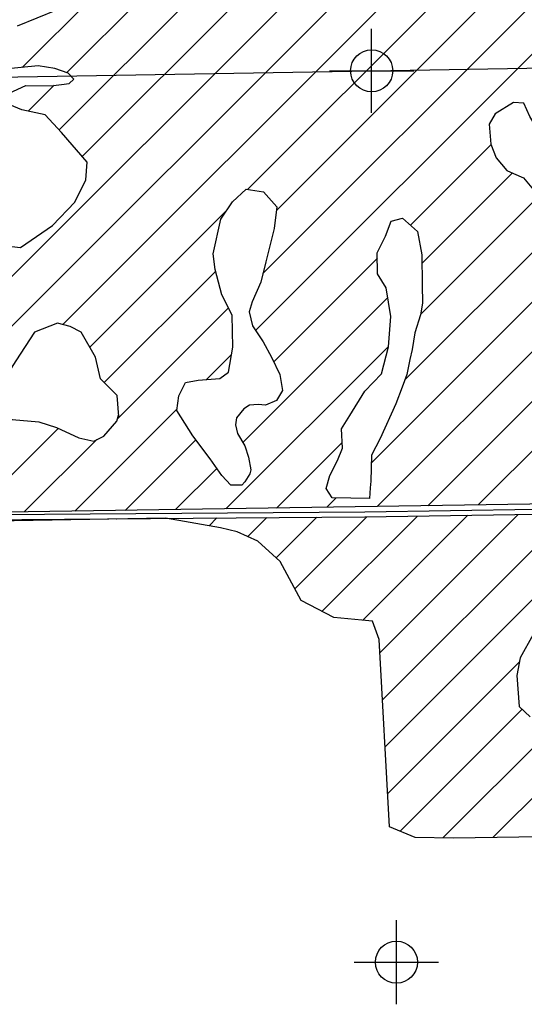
# Model space of a CAD drawing. Extents: x 192051 to 352051, y 710978 to 817615.
# Tile 14 of 85: x 261208 to 264204, y 726569 to 732417. Entities that reach past the tile are written whole.
import ezdxf

# ---------------------------------------------------------------- set-up
doc = ezdxf.new("R2010")
doc.units = 0
doc.header["$LTSCALE"] = 800
doc.header["$PDMODE"] = 34
doc.header["$PDSIZE"] = 250
doc.linetypes.add('STREAM', pattern=[0])
doc.layers.get('0').update_dxf_attribs({"linetype": 'CONTINUOUS'})
for name, color, linetype in [('MAJROADS', 9, 'CONTINUOUS'), ('SEC', 2, 'CONTINUOUS'), ('TRUNKS', 5, 'STREAM'), ('WETDBA', 11, 'CONTINUOUS'), ('WETFILL', 12, 'CONTINUOUS')]:
    doc.layers.add(name, color=color, linetype=linetype)

# ---------------------------------------------------------------- blocks, each defined once
blk = doc.blocks.new('*X')
at = {"color": 0}
for p, q in [((261487.1, 732101.8), (277839.4, 748454.2)), ((261442.1, 731762.2), (277878.7, 748198.8)), ((261579.8, 731605.2), (277921.2, 747946.6)), ((260151.2, 729881.8), (278045.9, 747776.5)), ((260138.8, 729574.8), (278170.5, 747606.5)), ((261465, 730606.3), (278295.2, 747436.5)), ((262562.9, 731409.5), (278419.9, 747266.5)), ((262732, 731284), (278544.6, 747096.5)), ((262652.1, 730909.4), (278669.2, 746926.5)), ((262608.5, 730571.1), (278793.9, 746756.5)), ((263494.9, 730278.7), (279320, 746103.8)), ((263296, 729785.2), (279493.1, 745982.2)), ((263630.2, 729530), (279839.3, 745739.1)), ((261223.4, 732132.8), (261678.9, 732588.3)), ((261258.6, 731873.4), (261412.5, 732027.2)), ((263929.5, 729534.6), (266279.3, 731884.4)), ((263528.1, 731196), (264006.9, 731674.8)), ((263595.7, 730968.9), (264133.6, 731506.8)), ((263587.1, 730665.6), (264292.9, 731371.4)), ((261625.1, 730471.7), (262436.1, 731282.7)), ((263330.9, 729525.4), (265117.8, 731312.2)), ((262716.9, 730384.7), (263331.8, 730999.6)), ((261709.9, 730261.8), (262371.9, 730923.8)), ((262533.3, 729906.4), (263393, 730766.2)), ((261788.1, 730045.3), (262447.5, 730704.8)), ((262433, 729511.5), (263397.5, 730476)), ((262317.2, 730279.7), (262466.3, 730428.8)), ((261535.1, 729497.7), (262141.7, 730104.3)), ((260936.5, 729488.4), (261437.6, 729989.5)), ((261235.8, 729493), (261665.7, 729922.9)), ((261834.4, 729502.3), (262253.5, 729921.4)), ((262732.3, 729516.1), (263122.7, 729906.5)), ((262133.7, 729506.9), (262379, 729752.1)), ((263031.6, 729520.8), (263087.4, 729576.5)), ((261483.8, 729446.4), (261488.4, 729450.9)), ((261783.9, 729451.8), (261785.3, 729453.2)), ((262082.2, 729455.4), (262082.4, 729455.6)), ((262332.8, 729411.3), (262379.1, 729457.6)), ((262562.6, 729346.4), (262676, 729459.9)), ((262731.4, 729220.5), (262973, 729462.1)), ((262842.1, 729036.6), (263270, 729464.4)), ((263002.9, 728902.7), (263569.3, 729469)), ((263245.6, 728850.7), (263868.6, 729473.7)), ((263345.9, 728656.3), (264167.9, 729478.3)), ((263361.4, 728377.1), (264467.2, 729482.9)), ((263376.9, 728097.9), (264766.5, 729487.5)), ((263392.5, 727818.8), (264174, 728600.4)), ((263466, 727597.6), (264190.2, 728321.9)), ((263719.8, 727556.7), (264389.4, 728226.3)), ((264016.6, 727558.8), (264659.9, 728202.1))]:
    blk.add_line(p, q, dxfattribs=at)

msp = doc.modelspace()

# ---------------------------------------------------------------- linework, layer by layer
at = {"layer": 'MAJROADS', "color": 0}
msp.add_lwpolyline([(252759.9, 731986.7), (258045.4, 732024.8), (263297.7, 732113.3), (268826.5, 732208.7)], dxfattribs=at)
at = {"layer": 'SEC', "color": 0}
for p in [(263297.7, 732113.3), (263444.7, 726818.8)]:
    msp.add_point(p, dxfattribs=at)
at = {"layer": 'TRUNKS', "color": 0}
msp.add_lwpolyline([(258092.3, 729455.4), (263257.6, 729494.2), (266308.9, 729541.3), (272726.2, 729664.4)], dxfattribs=at)
at = {"layer": 'WETDBA', "color": 0}
for points in [[(261194.6, 732381.4), (261429.7, 732475.5)], [(261146.4, 731979.7), (261244.4, 732025.3), (261394.5, 732025.1), (261501.6, 732037.9), (261530.5, 732064.5), (261495.4, 732098.8), (261416.9, 732127.3), (261317.6, 732142), (260872.4, 732098.7)], [(260971.3, 731092), (261212.5, 731063.5), (261403.3, 731194.6), (261536.4, 731333.6), (261600.2, 731465.4), (261609.2, 731571.6), (261456.7, 731746.5), (261359.7, 731851), (261220.8, 731881.7), (261150.8, 731910.4)], [(260199.6, 729441.2), (263257.9, 729464.2), (266309.5, 729511.3), (272726.8, 729634.4), (272725.6, 729694.4), (266308.3, 729571.3), (260737.8, 729485.4)], [(264430.3, 727565.1), (263784.4, 727555.3), (263556.2, 727560.2), (263403.3, 727623.6), (263341.4, 728736.3), (263302.6, 728844.2), (263240, 728851.3), (263072.7, 728866.6), (262879.7, 728966.3), (262755.4, 729198.6), (262622.3, 729319.9), (262498.4, 729374.8), (262400.3, 729399.3), (262074.3, 729457.1), (260388.5, 729426.5)], [(264255.5, 728765.7), (264178.8, 728627.5), (264160.3, 728522.5), (264172.6, 728338), (264239.4, 728276.8)]]:
    msp.add_lwpolyline(points, dxfattribs=at)
for points in [[(264605.3, 731563.5), (264546.8, 731685.4), (264447.6, 731714), (264336.9, 731726.9), (264280.7, 731769.4), (264236.9, 731841.2), (264200.9, 731921.5), (264140.2, 731925.5), (264031.1, 731857.6), (263995.6, 731795.6), (264005.6, 731678.3), (264037.2, 731597.3), (264099.6, 731520.4), (264139.5, 731504.4), (264198.7, 731476.9), (264258.3, 731407.1), (264303.7, 731360.3), (264391.4, 731329), (264457.4, 731362.2), (264489.9, 731404.9), (264508, 731436.9)], [(262545.4, 729673), (262526.9, 729652.2), (262460.9, 729652.2), (262408.5, 729710), (262339.7, 729808.2), (262235.7, 729944.8), (262140.6, 730095.7), (262152.7, 730183.7), (262192.4, 730261.7), (262267.2, 730276), (262397.4, 730285.8), (262448.5, 730323.4), (262473.4, 730471.2), (262469.3, 730661.3), (262408.5, 730782.7), (262369.4, 730933.4), (262356.9, 731027.2), (262401.5, 731233), (262472.3, 731334.8), (262553.5, 731411), (262656.2, 731394.9), (262734.6, 731304.7), (262718.5, 731176), (262668.7, 730978.5), (262639.8, 730857.9), (262588.9, 730741.7), (262570.6, 730681), (262589.9, 730598.6), (262654.4, 730503.2), (262703.4, 730413.1), (262752.6, 730309.6), (262769.4, 730213.8), (262732.1, 730154.8), (262667.4, 730128.1), (262623.9, 730132.1), (262572.7, 730128.2), (262538.9, 730105), (262495.8, 730051.5), (262490.4, 730010), (262501.3, 729958.3), (262545.7, 729886.3), (262566.1, 729818), (262580.3, 729743.2), (262573.8, 729719.9)], [(263285.6, 729573.9), (263063.8, 729576.8), (263026.8, 729632.2), (263049, 729710.5), (263094.8, 729797.8), (263124.1, 729871.4), (263119.5, 729986.4), (263167.6, 730066.7), (263256.4, 730211), (263356.6, 730313.5), (263397.3, 730473.6), (263411.7, 730653.6), (263383.5, 730823.4), (263333.3, 730907.2), (263331.3, 731032.1), (263380.3, 731130.6), (263413.5, 731220.5), (263481.2, 731238.1), (263569.1, 731159.3), (263594.6, 731020.9), (263598.4, 730842.8), (263598.7, 730733.4), (263586.9, 730664.4), (263553.4, 730557), (263538.7, 730457.8), (263523.9, 730397.8), (263506.1, 730309), (263478.3, 730234), (263440.4, 730135), (263348.7, 729930.3), (263297.6, 729831), (263292.5, 729676.5), (263288.4, 729637.1)], [(261796.2, 730060.2), (261787.8, 730185.6), (261687.5, 730283.8), (261658.7, 730413), (261573.4, 730561.9), (261508.2, 730595.6), (261432.7, 730614.3), (261296.3, 730560.9), (261185, 730390.1), (261143.6, 730326.1), (261085.5, 730286.2), (261038.8, 730237.5), (261003, 730177.1), (261066.2, 730075.3), (261163, 730043), (261322.6, 730028.2), (261426.4, 729994.7), (261559.7, 729933), (261647.8, 729913.9), (261707.5, 729944), (261784.1, 730033.3), (261795.3, 730067.2)]]:
    msp.add_lwpolyline(points, close=True, dxfattribs=at)

# ---------------------------------------------------------------- block references
at = {"layer": 'WETFILL', "color": 0}
msp.add_blockref('*X', (0, 0), dxfattribs=at)
msp.add_blockref('*X', (0, 0), dxfattribs=at)
msp.add_blockref('*X', (0, 0), dxfattribs=at)
msp.add_blockref('*X', (0, 0), dxfattribs=at)
msp.add_blockref('*X', (0, 0), dxfattribs=at)
msp.add_blockref('*X', (0, 0), dxfattribs=at)
msp.add_blockref('*X', (0, 0), dxfattribs=at)
msp.add_blockref('*X', (0, 0), dxfattribs=at)
msp.add_blockref('*X', (0, 0), dxfattribs=at)
msp.add_blockref('*X', (0, 0), dxfattribs=at)
msp.add_blockref('*X', (0, 0), dxfattribs=at)
msp.add_blockref('*X', (0, 0), dxfattribs=at)
msp.add_blockref('*X', (0, 0), dxfattribs=at)
msp.add_blockref('*X', (0, 0), dxfattribs=at)
msp.add_blockref('*X', (0, 0), dxfattribs=at)
msp.add_blockref('*X', (0, 0), dxfattribs=at)
msp.add_blockref('*X', (0, 0), dxfattribs=at)
msp.add_blockref('*X', (0, 0), dxfattribs=at)
msp.add_blockref('*X', (0, 0), dxfattribs=at)
msp.add_blockref('*X', (0, 0), dxfattribs=at)
msp.add_blockref('*X', (0, 0), dxfattribs=at)
msp.add_blockref('*X', (0, 0), dxfattribs=at)
msp.add_blockref('*X', (0, 0), dxfattribs=at)
msp.add_blockref('*X', (0, 0), dxfattribs=at)
msp.add_blockref('*X', (0, 0), dxfattribs=at)
msp.add_blockref('*X', (0, 0), dxfattribs=at)
msp.add_blockref('*X', (0, 0), dxfattribs=at)
msp.add_blockref('*X', (0, 0), dxfattribs=at)
msp.add_blockref('*X', (0, 0), dxfattribs=at)
msp.add_blockref('*X', (0, 0), dxfattribs=at)
msp.add_blockref('*X', (0, 0), dxfattribs=at)
msp.add_blockref('*X', (0, 0), dxfattribs=at)
msp.add_blockref('*X', (0, 0), dxfattribs=at)
msp.add_blockref('*X', (0, 0), dxfattribs=at)
msp.add_blockref('*X', (0, 0), dxfattribs=at)
msp.add_blockref('*X', (0, 0), dxfattribs=at)
msp.add_blockref('*X', (0, 0), dxfattribs=at)
msp.add_blockref('*X', (0, 0), dxfattribs=at)
msp.add_blockref('*X', (0, 0), dxfattribs=at)
msp.add_blockref('*X', (0, 0), dxfattribs=at)
msp.add_blockref('*X', (0, 0), dxfattribs=at)
msp.add_blockref('*X', (0, 0), dxfattribs=at)
msp.add_blockref('*X', (0, 0), dxfattribs=at)
msp.add_blockref('*X', (0, 0), dxfattribs=at)
msp.add_blockref('*X', (0, 0), dxfattribs=at)
msp.add_blockref('*X', (0, 0), dxfattribs=at)
msp.add_blockref('*X', (0, 0), dxfattribs=at)
msp.add_blockref('*X', (0, 0), dxfattribs=at)
msp.add_blockref('*X', (0, 0), dxfattribs=at)
msp.add_blockref('*X', (0, 0), dxfattribs=at)
msp.add_blockref('*X', (0, 0), dxfattribs=at)
msp.add_blockref('*X', (0, 0), dxfattribs=at)
msp.add_blockref('*X', (0, 0), dxfattribs=at)
msp.add_blockref('*X', (0, 0), dxfattribs=at)
msp.add_blockref('*X', (0, 0), dxfattribs=at)
msp.add_blockref('*X', (0, 0), dxfattribs=at)
msp.add_blockref('*X', (0, 0), dxfattribs=at)
msp.add_blockref('*X', (0, 0), dxfattribs=at)
msp.add_blockref('*X', (0, 0), dxfattribs=at)
msp.add_blockref('*X', (0, 0), dxfattribs=at)
msp.add_blockref('*X', (0, 0), dxfattribs=at)
msp.add_blockref('*X', (0, 0), dxfattribs=at)
msp.add_blockref('*X', (0, 0), dxfattribs=at)
msp.add_blockref('*X', (0, 0), dxfattribs=at)
msp.add_blockref('*X', (0, 0), dxfattribs=at)
msp.add_blockref('*X', (0, 0), dxfattribs=at)
msp.add_blockref('*X', (0, 0), dxfattribs=at)
msp.add_blockref('*X', (0, 0), dxfattribs=at)
msp.add_blockref('*X', (0, 0), dxfattribs=at)
msp.add_blockref('*X', (0, 0), dxfattribs=at)
msp.add_blockref('*X', (0, 0), dxfattribs=at)
msp.add_blockref('*X', (0, 0), dxfattribs=at)
msp.add_blockref('*X', (0, 0), dxfattribs=at)
msp.add_blockref('*X', (0, 0), dxfattribs=at)
msp.add_blockref('*X', (0, 0), dxfattribs=at)
msp.add_blockref('*X', (0, 0), dxfattribs=at)
msp.add_blockref('*X', (0, 0), dxfattribs=at)
msp.add_blockref('*X', (0, 0), dxfattribs=at)
msp.add_blockref('*X', (0, 0), dxfattribs=at)
msp.add_blockref('*X', (0, 0), dxfattribs=at)
msp.add_blockref('*X', (0, 0), dxfattribs=at)
msp.add_blockref('*X', (0, 0), dxfattribs=at)
msp.add_blockref('*X', (0, 0), dxfattribs=at)
msp.add_blockref('*X', (0, 0), dxfattribs=at)
msp.add_blockref('*X', (0, 0), dxfattribs=at)
msp.add_blockref('*X', (0, 0), dxfattribs=at)
msp.add_blockref('*X', (0, 0), dxfattribs=at)
msp.add_blockref('*X', (0, 0), dxfattribs=at)
msp.add_blockref('*X', (0, 0), dxfattribs=at)
msp.add_blockref('*X', (0, 0), dxfattribs=at)
msp.add_blockref('*X', (0, 0), dxfattribs=at)
msp.add_blockref('*X', (0, 0), dxfattribs=at)
msp.add_blockref('*X', (0, 0), dxfattribs=at)
msp.add_blockref('*X', (0, 0), dxfattribs=at)
msp.add_blockref('*X', (0, 0), dxfattribs=at)
msp.add_blockref('*X', (0, 0), dxfattribs=at)
msp.add_blockref('*X', (0, 0), dxfattribs=at)
msp.add_blockref('*X', (0, 0), dxfattribs=at)
msp.add_blockref('*X', (0, 0), dxfattribs=at)
msp.add_blockref('*X', (0, 0), dxfattribs=at)

doc.saveas('drawing.dxf')
